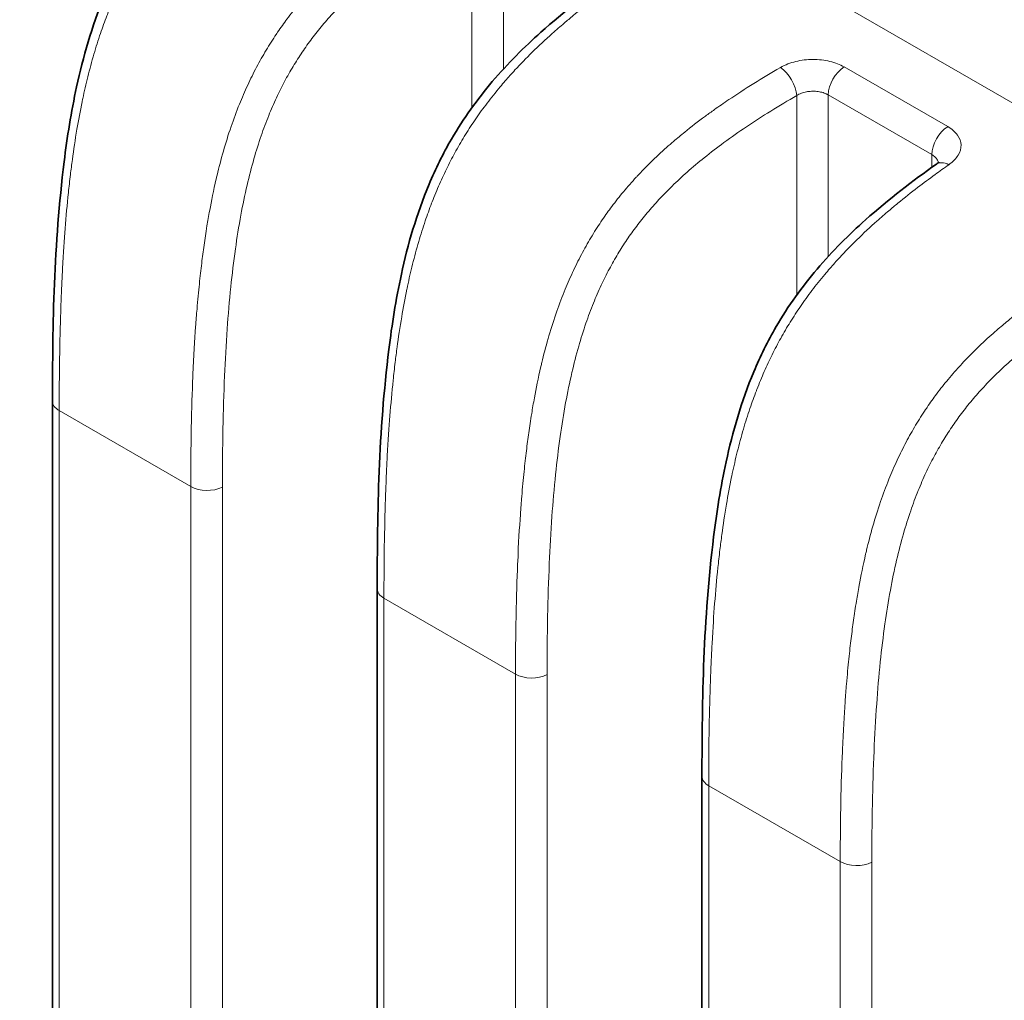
# Model space of a CAD drawing. Header units: millimetres. Extents: x 5 to 415, y 5 to 292.
# Tile 112 of 123: x 349.68 to 358.26, y 238.96 to 247.5. Entities that reach past the tile are written whole.
import ezdxf

# ---------------------------------------------------------------- set-up
doc = ezdxf.new("R2010")
doc.units = ezdxf.units.MM
doc.layers.add('Sichtbar (ISO)', color=7, linetype='Continuous', lineweight=35)
doc.layers.add('Sichtbar schmal (ISO)', color=7, linetype='Continuous', lineweight=18)

msp = doc.modelspace()

# ---------------------------------------------------------------- linework, layer by layer
at = {"layer": 'Sichtbar (ISO)'}
for p, q in [((349.96843879, 231.96441218), (349.96843879, 244.17430351)), ((352.79686591, 230.33141902), (352.79686591, 242.54131035)), ((355.62529304, 228.69842586), (355.62529304, 240.90831719))]:
    msp.add_line(p, q, dxfattribs=at)
for points, knots in [([(349.96843879, 244.17430349), (349.96843851, 244.84806179), (349.98018617, 245.53532845), (350.09631903, 246.47341303), (350.13057965, 246.69155272), (350.23465896, 247.1707007), (350.31110291, 247.4381928), (350.47595006, 247.83109629), (350.54143838, 247.96387104), (350.71927754, 248.27010674), (350.84169564, 248.43942104), (351.10533669, 248.74909285), (351.24898002, 248.89135303), (351.59652669, 249.20149207), (351.80387904, 249.3596575), (352.01041597, 249.50517377)], [0, 0, 0, 0, 0.24706745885, 0.24706745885, 0.32002614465, 0.32002614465, 0.40487564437, 0.40487564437, 0.44875125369, 0.44875125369, 0.51135424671, 0.51135424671, 0.57704775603, 0.57704775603, 0.66909816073, 0.66909816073, 0.66909816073, 0.66909816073]), ([(352.79686591, 242.54131033), (352.79686564, 243.21506863), (352.8086133, 243.90233529), (352.92474616, 244.84041987), (352.95900677, 245.05855956), (353.06308609, 245.53770754), (353.13953003, 245.80519964), (353.30437718, 246.19810312), (353.36986551, 246.33087788), (353.54770466, 246.63711358), (353.67012277, 246.80642787), (353.93376381, 247.11609969), (354.07740714, 247.25835987), (354.42495382, 247.5684989), (354.63230616, 247.72666434), (354.83884309, 247.87218061)], [0, 0, 0, 0, 0.24706745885, 0.24706745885, 0.32002614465, 0.32002614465, 0.40487564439, 0.40487564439, 0.44875125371, 0.44875125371, 0.51135424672, 0.51135424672, 0.57704775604, 0.57704775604, 0.66909816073, 0.66909816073, 0.66909816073, 0.66909816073]), ([(355.62529304, 240.90831716), (355.62529276, 241.58207547), (355.63704042, 242.26934213), (355.75317328, 243.20742671), (355.7874339, 243.4255664), (355.89151321, 243.90471438), (355.96795716, 244.17220647), (356.13280431, 244.56510996), (356.19829263, 244.69788471), (356.37613179, 245.00412042), (356.49854989, 245.17343471), (356.76219094, 245.48310653), (356.90583427, 245.62536671), (357.25338094, 245.93550574), (357.46073329, 246.09367118), (357.66727022, 246.23918744)], [0, 0, 0, 0, 0.24706745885, 0.24706745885, 0.32002614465, 0.32002614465, 0.40487564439, 0.40487564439, 0.44875125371, 0.44875125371, 0.51135424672, 0.51135424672, 0.57704775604, 0.57704775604, 0.66909816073, 0.66909816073, 0.66909816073, 0.66909816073]), ([(357.66726911, 246.23918666), (357.67611348, 246.24541826), (357.68229879, 246.25108255), (357.68859506, 246.25782974), (357.68964737, 246.25954785), (357.68964737, 246.25954785)], [0, 0, 0, 0, 0.005864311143, 0.005864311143, 0.01076378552, 0.01076378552, 0.01076378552, 0.01076378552])]:
    msp.add_open_spline(points, degree=3, knots=knots, dxfattribs=at)
at = {"layer": 'Sichtbar schmal (ISO)'}
for p, q in [((371.49710075, 239.16832778), (333.31313065, 261.21387654)), ((353.62172695, 248.46934662), (353.62172695, 246.73212695)), ((353.89697443, 248.47520266), (353.89697443, 247.0684998)), ((357.76599544, 246.56564884), (356.86477171, 247.08597061)), ((353.89697443, 246.94764561), (353.89697443, 246.94753021)), ((356.45015408, 246.83635346), (356.45015408, 245.09913379)), ((356.72540156, 246.8422095), (356.72540156, 245.43550664)), ((357.62662529, 246.32188775), (356.72540156, 246.8422095)), ((353.62172695, 246.58436151), (353.62172695, 246.58420008)), ((357.62662529, 246.21039119), (357.62662529, 246.32188775)), ((356.72540156, 245.31465245), (356.72540156, 245.31453705)), ((356.45015408, 244.95136835), (356.45015408, 244.95120691)), ((351.17282297, 243.43112236), (350.02701712, 244.09265368)), ((350.02701712, 244.09265368), (350.02701712, 231.88276235)), ((351.17282297, 231.22123103), (351.17282297, 243.43112236)), ((351.44807076, 243.42696123), (351.44807076, 231.2170699)), ((354.00125009, 241.7981292), (352.85544424, 242.45966051)), ((352.85544424, 242.45966051), (352.85544424, 230.24976918)), ((354.00125009, 229.58823787), (354.00125009, 241.7981292)), ((354.27649789, 241.79396806), (354.27649789, 229.58407673)), ((356.82967722, 240.16513604), (355.68387137, 240.82666735)), ((355.68387137, 240.82666735), (355.68387137, 228.61677602)), ((356.82967722, 227.95524471), (356.82967722, 240.16513604)), ((357.10492501, 240.1609749), (357.10492501, 227.95108357))]:
    msp.add_line(p, q, dxfattribs=at)
for centre, major_axis, ratio, start_param, end_param in [((356.31632796, 246.92216443), (-0.09993914, 0.1732402), 0.5156784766, 3.9285415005, 5.4966209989), ((356.86682291, 246.92385916), (-0.1, -0.17320508), 0.5773502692, 3.9414943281, 5.4977871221), ((357.76804665, 246.40353739), (0.1, 0.17320508), 0.5773502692, 0.7999016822, 2.3561943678), ((357.78246186, 246.07569162), (-0.11519169, 0.16349579), 0.5760295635, 5.4471176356, 6.2831966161), ((350.16843879, 244.17430351), (-0.2, 0), 0.5773502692, 0, 0.7853981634), ((351.31424464, 243.5127722), (-0.2, 0), 0.5773502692, 0.7853981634, 2.3038346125), ((352.99686591, 242.54131035), (-0.2, 0), 0.5773502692, 0, 0.7853981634), ((354.14267177, 241.87977904), (-0.2, 0), 0.5773502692, 0.7853981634, 2.3038346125), ((355.82529304, 240.90831719), (-0.2, 0), 0.5773502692, 0, 0.7853981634), ((356.97109889, 240.24678588), (-0.2, 0), 0.5773502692, 0.7853981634, 2.3038346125)]:
    msp.add_ellipse(centre, major_axis=major_axis, ratio=ratio, start_param=start_param, end_param=end_param, dxfattribs=at)
for points, knots in [([(348.34439616, 245.0641157), (348.34441009, 245.24826099), (348.34613917, 245.41980621), (348.34922483, 245.57669779), (348.35246254, 245.7413209), (348.35720293, 245.88981355), (348.36262443, 246.01958448), (348.36290754, 246.02636116), (348.36319242, 246.03308675), (348.36347896, 246.03976211), (348.3705522, 246.20454444), (348.37856286, 246.33865769), (348.38679087, 246.45513124), (348.39069559, 246.51040547), (348.39466553, 246.56171723), (348.39873456, 246.61052044), (348.40530009, 246.6892662), (348.41212656, 246.76146905), (348.41902616, 246.82809234), (348.42577817, 246.89329046), (348.43260085, 246.95314509), (348.43939134, 247.00859663), (348.44614042, 247.06370996), (348.45283655, 247.11446531), (348.46008616, 247.16594158), (348.46758419, 247.21918173), (348.475657, 247.27318752), (348.48552517, 247.33380899), (348.49240665, 247.37608282), (348.50017984, 247.42156724), (348.5091843, 247.47066153), (348.5239535, 247.55118641), (348.54194655, 247.64140537), (348.56568527, 247.74328575), (348.56829502, 247.75448612), (348.57097571, 247.76582777), (348.57373226, 247.77731332), (348.58940696, 247.84262436), (348.60746206, 247.91233218), (348.62843877, 247.98547011), (348.64815631, 248.05421778), (348.67046063, 248.12599905), (348.69582921, 248.19983586), (348.7177116, 248.26352588), (348.74187727, 248.32874472), (348.76854966, 248.39468519), (348.79075126, 248.44957283), (348.81477436, 248.5052192), (348.84036152, 248.56039443), (348.8650057, 248.61353628), (348.8911002, 248.66623525), (348.91811701, 248.71735551), (348.9449435, 248.76811565), (348.97267497, 248.81731331), (349.00051383, 248.86392796), (349.03000618, 248.91331127), (349.05961137, 248.95979069), (349.08816595, 249.00240499), (349.09220125, 249.00842719), (349.09621548, 249.01437263), (349.10020517, 249.02023914), (349.12864492, 249.06205744), (349.15590796, 249.0999595), (349.18219405, 249.13504156), (349.21760825, 249.18230624), (349.25124209, 249.22447488), (349.28420503, 249.26400754), (349.32159516, 249.30884976), (349.35813832, 249.35031571), (349.39608112, 249.39142389), (349.39901132, 249.39459854), (349.40195007, 249.3977707), (349.40489851, 249.40094161), (349.44223453, 249.44109482), (349.48093166, 249.48083655), (349.52030755, 249.51953433), (349.56631585, 249.56475028), (349.61324767, 249.60853655), (349.65999772, 249.65022032), (349.68015269, 249.6681911), (349.70027305, 249.68577442), (349.720274, 249.70293173), (349.75290411, 249.73092264), (349.78519284, 249.75778239), (349.81859674, 249.78479868), (349.87352969, 249.82922715), (349.93148167, 249.87415699), (349.99912585, 249.92396265), (350.02409596, 249.94234787), (350.05038662, 249.96138222), (350.07833649, 249.98122807), (350.11668361, 250.0084565), (350.15816152, 250.03720739), (350.20246117, 250.0670634), (350.26906141, 250.11194903), (350.34204036, 250.15931044), (350.42033566, 250.20801366), (350.49327841, 250.25338736), (350.57083276, 250.29993313), (350.65213241, 250.34699139)], [0, 0, 0, 0, 0.0443614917, 0.0443614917, 0.0443614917, 0.0909090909, 0.0909090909, 0.0909090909, 0.0933398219, 0.0933398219, 0.0933398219, 0.1533428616, 0.1533428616, 0.1533428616, 0.1818181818, 0.1818181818, 0.1818181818, 0.2277641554, 0.2277641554, 0.2277641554, 0.2727272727, 0.2727272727, 0.2727272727, 0.3174161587, 0.3174161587, 0.3174161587, 0.3636363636, 0.3636363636, 0.3636363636, 0.395867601, 0.395867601, 0.395867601, 0.4487335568, 0.4487335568, 0.4487335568, 0.4545454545, 0.4545454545, 0.4545454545, 0.4875940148, 0.4875940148, 0.4875940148, 0.5186587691, 0.5186587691, 0.5186587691, 0.5454545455, 0.5454545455, 0.5454545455, 0.5677588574, 0.5677588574, 0.5677588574, 0.5892411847, 0.5892411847, 0.5892411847, 0.6105721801, 0.6105721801, 0.6105721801, 0.6331701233, 0.6331701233, 0.6331701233, 0.6363636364, 0.6363636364, 0.6363636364, 0.6591279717, 0.6591279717, 0.6591279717, 0.6897974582, 0.6897974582, 0.6897974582, 0.7245861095, 0.7245861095, 0.7245861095, 0.7272727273, 0.7272727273, 0.7272727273, 0.7612933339, 0.7612933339, 0.7612933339, 0.8010443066, 0.8010443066, 0.8010443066, 0.8181818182, 0.8181818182, 0.8181818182, 0.8461404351, 0.8461404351, 0.8461404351, 0.8921185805, 0.8921185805, 0.8921185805, 0.9090909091, 0.9090909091, 0.9090909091, 0.9323768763, 0.9323768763, 0.9323768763, 0.9673850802, 0.9673850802, 0.9673850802, 1, 1, 1, 1]), ([(348.61964364, 245.05995439), (348.6196435, 245.22887627), (348.62105436, 245.39848851), (348.62439989, 245.56898778), (348.62738457, 245.72109698), (348.63190908, 245.87391217), (348.63853817, 246.02762282), (348.64439841, 246.163506), (348.65190335, 246.30008897), (348.66164135, 246.43753153), (348.67024438, 246.55895512), (348.68059028, 246.6810496), (348.69327967, 246.80393333), (348.70456756, 246.91324491), (348.71770986, 247.02318102), (348.73331801, 247.13380465), (348.74711648, 247.23160203), (348.76284214, 247.32993675), (348.7810847, 247.42879966), (348.79708788, 247.51552663), (348.81502797, 247.60266007), (348.83543025, 247.69011183), (348.85323389, 247.76642487), (348.87291245, 247.84298029), (348.89489026, 247.91962151), (348.9140577, 247.98646236), (348.93497396, 248.05336847), (348.95794452, 248.12014106), (348.97809146, 248.17870572), (348.9998187, 248.23716766), (349.02331786, 248.29531823), (349.04440483, 248.34749964), (349.06691862, 248.39943031), (349.09096028, 248.45091055), (349.11319764, 248.49852727), (349.13674216, 248.54575861), (349.16162473, 248.59242243), (349.18524373, 248.6367166), (349.21006834, 248.68049942), (349.23607273, 248.72361391), (349.26131729, 248.76546864), (349.2876737, 248.80669352), (349.31507019, 248.84716316), (349.34233769, 248.88744226), (349.3706355, 248.92697321), (349.39985418, 248.9656655), (349.42970061, 249.00518906), (349.4605079, 249.04383753), (349.49213468, 249.08155862), (349.52526871, 249.12107738), (349.55930219, 249.15957825), (349.59406626, 249.19705256), (349.63142323, 249.23732193), (349.66962383, 249.27640589), (349.70847506, 249.31434763), (349.75115471, 249.35602818), (349.79461953, 249.39633031), (349.83865732, 249.4353604), (349.88783165, 249.47894293), (349.93772041, 249.52093938), (349.98810084, 249.56153069), (350.04484197, 249.6072468), (350.10220676, 249.65118055), (350.15997547, 249.69359316), (350.22472, 249.74112727), (350.28997191, 249.78675067), (350.35553263, 249.83079182), (350.42568285, 249.877916), (350.49618663, 249.92322865), (350.56689906, 249.9670645), (350.64216664, 250.01372418), (350.71767061, 250.05871067), (350.79329983, 250.10233978)], [0, 0, 0, 0, 0.0938343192, 0.0938343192, 0.0938343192, 0.1775476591, 0.1775476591, 0.1775476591, 0.2515518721, 0.2515518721, 0.2515518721, 0.3169308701, 0.3169308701, 0.3169308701, 0.3750889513, 0.3750889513, 0.3750889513, 0.4265038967, 0.4265038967, 0.4265038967, 0.4716073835, 0.4716073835, 0.4716073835, 0.5109660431, 0.5109660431, 0.5109660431, 0.5452917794, 0.5452917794, 0.5452917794, 0.5753980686, 0.5753980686, 0.5753980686, 0.6024139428, 0.6024139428, 0.6024139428, 0.6274023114, 0.6274023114, 0.6274023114, 0.6511217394, 0.6511217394, 0.6511217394, 0.6741481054, 0.6741481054, 0.6741481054, 0.6970660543, 0.6970660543, 0.6970660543, 0.720476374, 0.720476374, 0.720476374, 0.7450023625, 0.7450023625, 0.7450023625, 0.771357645, 0.771357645, 0.771357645, 0.8003099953, 0.8003099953, 0.8003099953, 0.8326393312, 0.8326393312, 0.8326393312, 0.8690503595, 0.8690503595, 0.8690503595, 0.9098581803, 0.9098581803, 0.9098581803, 0.9535226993, 0.9535226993, 0.9535226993, 1, 1, 1, 1]), ([(350.02701743, 244.09265386), (350.0269509, 244.25384263), (350.0281075, 244.40452216), (350.03023954, 244.54389791), (350.03253935, 244.6942413), (350.03597928, 244.8314344), (350.04006139, 244.95435829), (350.04159931, 245.00066947), (350.04322537, 245.04495344), (350.0449079, 245.08714691), (350.04849411, 245.1770795), (350.05232069, 245.25752711), (350.05623227, 245.33070792), (350.0635428, 245.46747906), (350.07107578, 245.57881423), (350.07893584, 245.67997156), (350.08725769, 245.78707213), (350.09583701, 245.88268513), (350.10721974, 245.99143983), (350.11234057, 246.04036602), (350.11806049, 246.09197229), (350.12487945, 246.1486506), (350.12984724, 246.18994222), (350.13541015, 246.23389731), (350.14164153, 246.28002398), (350.15269986, 246.36188128), (350.16587397, 246.45058696), (350.1815993, 246.54332037), (350.19476444, 246.62095611), (350.20972445, 246.70141637), (350.22664524, 246.78291419), (350.22850681, 246.79188031), (350.23039184, 246.80085885), (350.23230048, 246.80984723), (350.24572388, 246.87306251), (350.26031684, 246.93672635), (350.27616703, 247.00039001), (350.29259674, 247.06638137), (350.31038038, 247.13237178), (350.32954015, 247.19776674), (350.34732095, 247.25845511), (350.36628694, 247.31862844), (350.38634634, 247.37772659), (350.40406535, 247.42992963), (350.42263576, 247.4812919), (350.44189519, 247.53138063), (350.44346397, 247.53546062), (350.44503777, 247.53953343), (350.44661655, 247.54359899), (350.46720686, 247.59662171), (350.4886449, 247.648405), (350.51079504, 247.69873561), (350.53308783, 247.74939036), (350.55610017, 247.79857278), (350.57962786, 247.84608023), (350.60401818, 247.89532954), (350.62896036, 247.94277852), (350.65417935, 247.98826311), (350.68165297, 248.03781411), (350.70945269, 248.0850343), (350.73721454, 248.12983441), (350.76670594, 248.17742555), (350.79598346, 248.22212357), (350.82588183, 248.26566958), (350.85809796, 248.31259133), (350.89104382, 248.35818837), (350.92608203, 248.40433047), (350.96105043, 248.45038065), (350.99811339, 248.49697822), (351.03881232, 248.54556256), (351.05311102, 248.56263163), (351.06785902, 248.57994065), (351.08312718, 248.59753955), (351.10992285, 248.62842569), (351.13836688, 248.66023327), (351.16810929, 248.6924189), (351.21517188, 248.74334748), (351.26549175, 248.79519167), (351.31758389, 248.84631186), (351.3744716, 248.90213813), (351.43346336, 248.95709969), (351.49259281, 249.00977528), (351.52730854, 249.04070186), (351.56206939, 249.07085406), (351.59648996, 249.10002171), (351.62279891, 249.12231566), (351.64891442, 249.14404249), (351.6748548, 249.16527999), (351.73297563, 249.21286377), (351.79021687, 249.25799872), (351.84684655, 249.30138267), (351.89766308, 249.34031317), (351.94798763, 249.3778303), (351.99803435, 249.41432967), (352.03825275, 249.44366119), (352.0782918, 249.47233405), (352.11826631, 249.50051858)], [0, 0, 0, 0, 0.0447112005, 0.0447112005, 0.0447112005, 0.0929407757, 0.0929407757, 0.0929407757, 0.1111111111, 0.1111111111, 0.1111111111, 0.1498399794, 0.1498399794, 0.1498399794, 0.2222222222, 0.2222222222, 0.2222222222, 0.2988570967, 0.2988570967, 0.2988570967, 0.3333333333, 0.3333333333, 0.3333333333, 0.3584501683, 0.3584501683, 0.3584501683, 0.4030230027, 0.4030230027, 0.4030230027, 0.4403390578, 0.4403390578, 0.4403390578, 0.4444444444, 0.4444444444, 0.4444444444, 0.4733176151, 0.4733176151, 0.4733176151, 0.5032464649, 0.5032464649, 0.5032464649, 0.5310212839, 0.5310212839, 0.5310212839, 0.5555555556, 0.5555555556, 0.5555555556, 0.5575540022, 0.5575540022, 0.5575540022, 0.5836176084, 0.5836176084, 0.5836176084, 0.6098490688, 0.6098490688, 0.6098490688, 0.6370423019, 0.6370423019, 0.6370423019, 0.6666666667, 0.6666666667, 0.6666666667, 0.6981366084, 0.6981366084, 0.6981366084, 0.732046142, 0.732046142, 0.732046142, 0.7658881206, 0.7658881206, 0.7658881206, 0.7777777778, 0.7777777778, 0.7777777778, 0.7986441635, 0.7986441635, 0.7986441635, 0.8316618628, 0.8316618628, 0.8316618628, 0.8677191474, 0.8677191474, 0.8677191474, 0.8888888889, 0.8888888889, 0.8888888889, 0.9050697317, 0.9050697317, 0.9050697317, 0.9413237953, 0.9413237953, 0.9413237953, 0.9738563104, 0.9738563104, 0.9738563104, 1, 1, 1, 1]), ([(351.17282328, 243.43112254), (351.17283721, 243.61526783), (351.1745663, 243.78681305), (351.17765195, 243.94370463), (351.18088966, 244.10832773), (351.18563005, 244.25682039), (351.19105156, 244.38659131), (351.19133467, 244.39336799), (351.19161954, 244.40009359), (351.19190608, 244.40676895), (351.19897932, 244.57155128), (351.20698998, 244.70566453), (351.21521799, 244.82213808), (351.21912272, 244.87741231), (351.22309265, 244.92872407), (351.22716168, 244.97752728), (351.23372721, 245.05627304), (351.24055369, 245.12847589), (351.24745329, 245.19509918), (351.2542053, 245.26029729), (351.26102798, 245.32015193), (351.26781847, 245.37560346), (351.27456754, 245.4307168), (351.28126367, 245.48147215), (351.28851328, 245.53294841), (351.29601132, 245.58618857), (351.30408412, 245.64019436), (351.31395229, 245.70081583), (351.32083377, 245.74308966), (351.32860696, 245.78857408), (351.33761142, 245.83766837), (351.35238062, 245.91819325), (351.37037368, 246.00841221), (351.39411239, 246.11029259), (351.39672214, 246.12149296), (351.39940284, 246.13283461), (351.40215938, 246.14432016), (351.41783408, 246.2096312), (351.43588919, 246.27933902), (351.45686589, 246.35247695), (351.47658343, 246.42122462), (351.49888775, 246.49300589), (351.52425634, 246.5668427), (351.54613872, 246.63053272), (351.5703044, 246.69575155), (351.59697678, 246.76169203), (351.61917839, 246.81657967), (351.64320149, 246.87222604), (351.66878864, 246.92740127), (351.69343282, 246.98054312), (351.71952733, 247.03324209), (351.74654414, 247.08436235), (351.77337062, 247.13512249), (351.80110209, 247.18432015), (351.82894096, 247.2309348), (351.85843331, 247.28031811), (351.88803849, 247.32679753), (351.91659308, 247.36941183), (351.92062837, 247.37543403), (351.9246426, 247.38137947), (351.9286323, 247.38724598), (351.95707205, 247.42906428), (351.98433508, 247.46696634), (352.01062117, 247.5020484), (352.04603538, 247.54931308), (352.07966922, 247.59148172), (352.11263216, 247.63101438), (352.15002229, 247.6758566), (352.18656545, 247.71732255), (352.22450824, 247.75843073), (352.22743845, 247.76160538), (352.23037719, 247.76477754), (352.23332563, 247.76794845), (352.27066166, 247.80810166), (352.30935878, 247.84784339), (352.34873468, 247.88654117), (352.39474298, 247.93175712), (352.4416748, 247.97554339), (352.48842485, 248.01722716), (352.50857981, 248.03519794), (352.52870017, 248.05278126), (352.54870112, 248.06993856), (352.58133123, 248.09792947), (352.61361996, 248.12478923), (352.64702386, 248.15180551), (352.70195682, 248.19623399), (352.75990879, 248.24116383), (352.82755298, 248.29096949), (352.85252308, 248.30935471), (352.87881374, 248.32838905), (352.90676361, 248.34823491), (352.94511073, 248.37546333), (352.98658865, 248.40421423), (353.03088829, 248.43407024), (353.09748854, 248.47895587), (353.17046749, 248.52631728), (353.24876278, 248.5750205), (353.32170553, 248.6203942), (353.39925988, 248.66693996), (353.48055953, 248.71399823)], [0, 0, 0, 0, 0.0443614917, 0.0443614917, 0.0443614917, 0.0909090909, 0.0909090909, 0.0909090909, 0.0933398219, 0.0933398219, 0.0933398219, 0.1533428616, 0.1533428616, 0.1533428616, 0.1818181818, 0.1818181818, 0.1818181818, 0.2277641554, 0.2277641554, 0.2277641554, 0.2727272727, 0.2727272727, 0.2727272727, 0.3174161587, 0.3174161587, 0.3174161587, 0.3636363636, 0.3636363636, 0.3636363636, 0.395867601, 0.395867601, 0.395867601, 0.4487335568, 0.4487335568, 0.4487335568, 0.4545454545, 0.4545454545, 0.4545454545, 0.4875940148, 0.4875940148, 0.4875940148, 0.5186587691, 0.5186587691, 0.5186587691, 0.5454545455, 0.5454545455, 0.5454545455, 0.5677588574, 0.5677588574, 0.5677588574, 0.5892411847, 0.5892411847, 0.5892411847, 0.6105721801, 0.6105721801, 0.6105721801, 0.6331701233, 0.6331701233, 0.6331701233, 0.6363636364, 0.6363636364, 0.6363636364, 0.6591279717, 0.6591279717, 0.6591279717, 0.6897974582, 0.6897974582, 0.6897974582, 0.7245861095, 0.7245861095, 0.7245861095, 0.7272727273, 0.7272727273, 0.7272727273, 0.7612933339, 0.7612933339, 0.7612933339, 0.8010443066, 0.8010443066, 0.8010443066, 0.8181818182, 0.8181818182, 0.8181818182, 0.8461404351, 0.8461404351, 0.8461404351, 0.8921185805, 0.8921185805, 0.8921185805, 0.9090909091, 0.9090909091, 0.9090909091, 0.9323768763, 0.9323768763, 0.9323768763, 0.9673850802, 0.9673850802, 0.9673850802, 1, 1, 1, 1]), ([(351.44807076, 243.42696123), (351.44807062, 243.59588311), (351.44948148, 243.76549535), (351.45282701, 243.93599462), (351.45581169, 244.08810382), (351.46033621, 244.24091901), (351.46696529, 244.39462965), (351.47282553, 244.53051284), (351.48033047, 244.66709581), (351.49006847, 244.80453837), (351.4986715, 244.92596196), (351.5090174, 245.04805644), (351.52170679, 245.17094017), (351.53299468, 245.28025175), (351.54613699, 245.39018786), (351.56174514, 245.50081149), (351.57554361, 245.59860887), (351.59126927, 245.69694359), (351.60951182, 245.7958065), (351.62551501, 245.88253347), (351.64345509, 245.96966691), (351.66385737, 246.05711867), (351.68166101, 246.13343171), (351.70133958, 246.20998713), (351.72331739, 246.28662835), (351.74248482, 246.3534692), (351.76340108, 246.42037531), (351.78637165, 246.4871479), (351.80651858, 246.54571255), (351.82824582, 246.6041745), (351.85174499, 246.66232507), (351.87283196, 246.71450647), (351.89534574, 246.76643715), (351.9193874, 246.81791739), (351.94162477, 246.8655341), (351.96516929, 246.91276545), (351.99005186, 246.95942927), (352.01367086, 247.00372344), (352.03849547, 247.04750626), (352.06449985, 247.09062075), (352.08974442, 247.13247548), (352.11610082, 247.17370036), (352.14349731, 247.21417), (352.17076481, 247.2544491), (352.19906262, 247.29398005), (352.22828131, 247.33267234), (352.25812773, 247.3721959), (352.28893502, 247.41084437), (352.32056181, 247.44856545), (352.35369583, 247.48808422), (352.38772932, 247.52658509), (352.42249338, 247.5640594), (352.45985036, 247.60432877), (352.49805096, 247.64341273), (352.53690218, 247.68135447), (352.57958184, 247.72303502), (352.62304666, 247.76333714), (352.66708445, 247.80236723), (352.71625878, 247.84594977), (352.76614754, 247.88794622), (352.81652796, 247.92853753), (352.8732691, 247.97425363), (352.93063388, 248.01818739), (352.98840259, 248.06059999), (353.05314713, 248.10813411), (353.11839903, 248.15375751), (353.18395976, 248.19779865), (353.25410997, 248.24492284), (353.32461376, 248.29023549), (353.39532618, 248.33407134), (353.47059376, 248.38073102), (353.54609773, 248.4257175), (353.62172695, 248.46934662)], [0, 0, 0, 0, 0.0938343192, 0.0938343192, 0.0938343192, 0.1775476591, 0.1775476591, 0.1775476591, 0.2515518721, 0.2515518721, 0.2515518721, 0.3169308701, 0.3169308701, 0.3169308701, 0.3750889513, 0.3750889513, 0.3750889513, 0.4265038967, 0.4265038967, 0.4265038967, 0.4716073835, 0.4716073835, 0.4716073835, 0.5109660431, 0.5109660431, 0.5109660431, 0.5452917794, 0.5452917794, 0.5452917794, 0.5753980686, 0.5753980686, 0.5753980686, 0.6024139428, 0.6024139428, 0.6024139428, 0.6274023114, 0.6274023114, 0.6274023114, 0.6511217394, 0.6511217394, 0.6511217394, 0.6741481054, 0.6741481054, 0.6741481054, 0.6970660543, 0.6970660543, 0.6970660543, 0.720476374, 0.720476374, 0.720476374, 0.7450023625, 0.7450023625, 0.7450023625, 0.771357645, 0.771357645, 0.771357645, 0.8003099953, 0.8003099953, 0.8003099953, 0.8326393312, 0.8326393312, 0.8326393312, 0.8690503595, 0.8690503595, 0.8690503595, 0.9098581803, 0.9098581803, 0.9098581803, 0.9535226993, 0.9535226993, 0.9535226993, 1, 1, 1, 1]), ([(352.85544456, 242.45966069), (352.85537803, 242.62084947), (352.85653462, 242.771529), (352.85866666, 242.91090475), (352.86096647, 243.06124814), (352.86440641, 243.19844124), (352.86848851, 243.32136513), (352.87002644, 243.36767631), (352.8716525, 243.41196027), (352.87333503, 243.45415374), (352.87692124, 243.54408634), (352.88074782, 243.62453395), (352.88465939, 243.69771476), (352.89196993, 243.8344859), (352.8995029, 243.94582107), (352.90736296, 244.0469784), (352.91568482, 244.15407897), (352.92426414, 244.24969197), (352.93564687, 244.35844667), (352.94076769, 244.40737286), (352.94648761, 244.45897913), (352.95330657, 244.51565744), (352.95827436, 244.55694906), (352.96383727, 244.60090415), (352.97006865, 244.64703081), (352.98112699, 244.72888812), (352.99430109, 244.8175938), (353.01002643, 244.91032721), (353.02319156, 244.98796295), (353.03815158, 245.06842321), (353.05507237, 245.14992103), (353.05693393, 245.15888715), (353.05881897, 245.16786569), (353.0607276, 245.17685407), (353.07415101, 245.24006934), (353.08874396, 245.30373319), (353.10459415, 245.36739685), (353.12102387, 245.43338821), (353.13880751, 245.49937862), (353.15796727, 245.56477358), (353.17574807, 245.62546194), (353.19471407, 245.68563528), (353.21477346, 245.74473343), (353.23249248, 245.79693647), (353.25106289, 245.84829874), (353.27032231, 245.89838746), (353.2718911, 245.90246746), (353.27346489, 245.90654027), (353.27504367, 245.91060583), (353.29563398, 245.96362855), (353.31707202, 246.01541184), (353.33922216, 246.06574245), (353.36151495, 246.11639719), (353.38452729, 246.16557962), (353.40805498, 246.21308707), (353.43244531, 246.26233637), (353.45738749, 246.30978536), (353.48260648, 246.35526995), (353.5100801, 246.40482095), (353.53787981, 246.45204113), (353.56564166, 246.49684125), (353.59513306, 246.54443239), (353.62441058, 246.5891304), (353.65430895, 246.63267641), (353.68652509, 246.67959817), (353.71947094, 246.72519521), (353.75450915, 246.77133731), (353.78947756, 246.81738749), (353.82654051, 246.86398506), (353.86723944, 246.9125694), (353.88153814, 246.92963847), (353.89628614, 246.94694749), (353.9115543, 246.96454639), (353.93834997, 246.99543253), (353.966794, 247.02724011), (353.99653642, 247.05942574), (354.043599, 247.11035432), (354.09391888, 247.16219851), (354.14601102, 247.21331869), (354.20289873, 247.26914496), (354.26189049, 247.32410652), (354.32101993, 247.37678211), (354.35573567, 247.4077087), (354.39049651, 247.4378609), (354.42491708, 247.46702855), (354.45122604, 247.48932249), (354.47734155, 247.51104933), (354.50328192, 247.53228683), (354.56140275, 247.57987061), (354.618644, 247.62500556), (354.67527367, 247.66838951), (354.72609021, 247.70732001), (354.77641475, 247.74483714), (354.82646147, 247.78133651), (354.86667988, 247.81066803), (354.90671893, 247.83934089), (354.94669344, 247.86752542)], [0, 0, 0, 0, 0.0447112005, 0.0447112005, 0.0447112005, 0.0929407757, 0.0929407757, 0.0929407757, 0.1111111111, 0.1111111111, 0.1111111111, 0.1498399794, 0.1498399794, 0.1498399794, 0.2222222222, 0.2222222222, 0.2222222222, 0.2988570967, 0.2988570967, 0.2988570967, 0.3333333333, 0.3333333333, 0.3333333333, 0.3584501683, 0.3584501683, 0.3584501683, 0.4030230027, 0.4030230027, 0.4030230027, 0.4403390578, 0.4403390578, 0.4403390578, 0.4444444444, 0.4444444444, 0.4444444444, 0.4733176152, 0.4733176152, 0.4733176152, 0.5032464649, 0.5032464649, 0.5032464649, 0.5310212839, 0.5310212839, 0.5310212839, 0.5555555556, 0.5555555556, 0.5555555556, 0.5575540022, 0.5575540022, 0.5575540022, 0.5836176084, 0.5836176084, 0.5836176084, 0.6098490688, 0.6098490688, 0.6098490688, 0.6370423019, 0.6370423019, 0.6370423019, 0.6666666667, 0.6666666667, 0.6666666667, 0.6981366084, 0.6981366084, 0.6981366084, 0.732046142, 0.732046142, 0.732046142, 0.7658881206, 0.7658881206, 0.7658881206, 0.7777777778, 0.7777777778, 0.7777777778, 0.7986441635, 0.7986441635, 0.7986441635, 0.8316618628, 0.8316618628, 0.8316618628, 0.8677191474, 0.8677191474, 0.8677191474, 0.8888888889, 0.8888888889, 0.8888888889, 0.9050697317, 0.9050697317, 0.9050697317, 0.9413237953, 0.9413237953, 0.9413237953, 0.9738563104, 0.9738563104, 0.9738563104, 1, 1, 1, 1]), ([(354.00125041, 241.79812938), (354.00126434, 241.98227467), (354.00299342, 242.15381989), (354.00607907, 242.31071147), (354.00931679, 242.47533457), (354.01405718, 242.62382723), (354.01947868, 242.75359815), (354.01976179, 242.76037483), (354.02004667, 242.76710043), (354.02033321, 242.77377578), (354.02740645, 242.93855812), (354.03541711, 243.07267137), (354.04364512, 243.18914492), (354.04754984, 243.24441915), (354.05151978, 243.29573091), (354.05558881, 243.34453412), (354.06215434, 243.42327988), (354.06898081, 243.49548273), (354.07588041, 243.56210602), (354.08263242, 243.62730413), (354.0894551, 243.68715877), (354.09624559, 243.7426103), (354.10299467, 243.79772363), (354.1096908, 243.84847899), (354.11694041, 243.89995525), (354.12443844, 243.95319541), (354.13251125, 244.00720119), (354.14237942, 244.06782267), (354.1492609, 244.1100965), (354.15703409, 244.15558092), (354.16603855, 244.20467521), (354.18080774, 244.28520009), (354.1988008, 244.37541905), (354.22253952, 244.47729943), (354.22514927, 244.4884998), (354.22782996, 244.49984144), (354.23058651, 244.511327), (354.24626121, 244.57663804), (354.26431631, 244.64634586), (354.28529302, 244.71948378), (354.30501056, 244.78823146), (354.32731487, 244.86001273), (354.35268346, 244.93384954), (354.37456585, 244.99753955), (354.39873152, 245.06275839), (354.42540391, 245.12869887), (354.44760551, 245.1835865), (354.47162861, 245.23923288), (354.49721576, 245.29440811), (354.52185995, 245.34754996), (354.54795445, 245.40024893), (354.57497126, 245.45136919), (354.60179775, 245.50212933), (354.62952922, 245.55132698), (354.65736808, 245.59794164), (354.68686043, 245.64732495), (354.71646562, 245.69380437), (354.7450202, 245.73641867), (354.7490555, 245.74244087), (354.75306973, 245.74838631), (354.75705942, 245.75425282), (354.78549917, 245.79607112), (354.81276221, 245.83397317), (354.8390483, 245.86905524), (354.8744625, 245.91631992), (354.90809634, 245.95848856), (354.94105928, 245.99802122), (354.97844941, 246.04286344), (355.01499257, 246.08432939), (355.05293537, 246.12543756), (355.05586557, 246.12861222), (355.05880432, 246.13178438), (355.06175276, 246.13495529), (355.09908878, 246.1751085), (355.13778591, 246.21485023), (355.1771618, 246.253548), (355.2231701, 246.29876396), (355.27010192, 246.34255022), (355.31685197, 246.38423399), (355.33700694, 246.40220478), (355.3571273, 246.4197881), (355.37712825, 246.4369454), (355.40975836, 246.46493631), (355.44204709, 246.49179607), (355.47545099, 246.51881235), (355.53038394, 246.56324083), (355.58833592, 246.60817066), (355.6559801, 246.65797633), (355.68095021, 246.67636154), (355.70724087, 246.69539589), (355.73519074, 246.71524174), (355.77353786, 246.74247017), (355.81501577, 246.77122106), (355.85931542, 246.80107708), (355.92591566, 246.84596271), (355.99889461, 246.89332411), (356.07718991, 246.94202734), (356.15013266, 246.98740103), (356.22768701, 247.0339468), (356.30898666, 247.08100507)], [0, 0, 0, 0, 0.0443614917, 0.0443614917, 0.0443614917, 0.0909090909, 0.0909090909, 0.0909090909, 0.0933398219, 0.0933398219, 0.0933398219, 0.1533428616, 0.1533428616, 0.1533428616, 0.1818181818, 0.1818181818, 0.1818181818, 0.2277641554, 0.2277641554, 0.2277641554, 0.2727272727, 0.2727272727, 0.2727272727, 0.3174161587, 0.3174161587, 0.3174161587, 0.3636363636, 0.3636363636, 0.3636363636, 0.395867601, 0.395867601, 0.395867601, 0.4487335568, 0.4487335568, 0.4487335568, 0.4545454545, 0.4545454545, 0.4545454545, 0.4875940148, 0.4875940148, 0.4875940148, 0.5186587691, 0.5186587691, 0.5186587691, 0.5454545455, 0.5454545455, 0.5454545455, 0.5677588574, 0.5677588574, 0.5677588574, 0.5892411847, 0.5892411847, 0.5892411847, 0.6105721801, 0.6105721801, 0.6105721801, 0.6331701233, 0.6331701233, 0.6331701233, 0.6363636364, 0.6363636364, 0.6363636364, 0.6591279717, 0.6591279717, 0.6591279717, 0.6897974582, 0.6897974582, 0.6897974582, 0.7245861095, 0.7245861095, 0.7245861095, 0.7272727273, 0.7272727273, 0.7272727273, 0.7612933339, 0.7612933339, 0.7612933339, 0.8010443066, 0.8010443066, 0.8010443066, 0.8181818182, 0.8181818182, 0.8181818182, 0.8461404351, 0.8461404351, 0.8461404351, 0.8921185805, 0.8921185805, 0.8921185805, 0.9090909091, 0.9090909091, 0.9090909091, 0.9323768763, 0.9323768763, 0.9323768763, 0.9673850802, 0.9673850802, 0.9673850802, 1, 1, 1, 1]), ([(354.27649789, 241.79396806), (354.27649775, 241.96288994), (354.27790861, 242.13250219), (354.28125414, 242.30300146), (354.28423882, 242.45511066), (354.28876333, 242.60792585), (354.29539242, 242.76163649), (354.30125266, 242.89751968), (354.3087576, 243.03410264), (354.3184956, 243.17154521), (354.32709863, 243.29296879), (354.33744453, 243.41506328), (354.35013392, 243.53794701), (354.36142181, 243.64725859), (354.37456411, 243.7571947), (354.39017226, 243.86781833), (354.40397073, 243.96561571), (354.41969639, 244.06395042), (354.43793895, 244.16281334), (354.45394213, 244.2495403), (354.47188222, 244.33667375), (354.4922845, 244.42412551), (354.51008814, 244.50043854), (354.5297667, 244.57699397), (354.55174451, 244.65363519), (354.57091195, 244.72047604), (354.59182821, 244.78738215), (354.61479877, 244.85415474), (354.63494571, 244.91271939), (354.65667295, 244.97118133), (354.68017211, 245.02933191), (354.70125908, 245.08151331), (354.72377287, 245.13344399), (354.74781453, 245.18492423), (354.77005189, 245.23254094), (354.79359641, 245.27977229), (354.81847898, 245.3264361), (354.84209798, 245.37073028), (354.86692259, 245.4145131), (354.89292698, 245.45762759), (354.91817154, 245.49948232), (354.94452795, 245.5407072), (354.97192444, 245.58117684), (354.99919194, 245.62145594), (355.02748975, 245.66098689), (355.05670843, 245.69967918), (355.08655486, 245.73920274), (355.11736215, 245.77785121), (355.14898893, 245.81557229), (355.18212296, 245.85509105), (355.21615644, 245.89359193), (355.25092051, 245.93106624), (355.28827748, 245.97133561), (355.32647808, 246.01041956), (355.36532931, 246.04836131), (355.40800896, 246.09004185), (355.45147378, 246.13034398), (355.49551157, 246.16937407), (355.5446859, 246.21295661), (355.59457466, 246.25495306), (355.64495509, 246.29554437), (355.70169622, 246.34126047), (355.75906101, 246.38519423), (355.81682972, 246.42760683), (355.88157425, 246.47514094), (355.94682616, 246.52076435), (356.01238688, 246.56480549), (356.0825371, 246.61192968), (356.15304088, 246.65724233), (356.22375331, 246.70107818), (356.29902089, 246.74773785), (356.37452486, 246.79272434), (356.45015408, 246.83635346)], [0, 0, 0, 0, 0.0938343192, 0.0938343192, 0.0938343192, 0.1775476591, 0.1775476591, 0.1775476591, 0.2515518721, 0.2515518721, 0.2515518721, 0.3169308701, 0.3169308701, 0.3169308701, 0.3750889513, 0.3750889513, 0.3750889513, 0.4265038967, 0.4265038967, 0.4265038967, 0.4716073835, 0.4716073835, 0.4716073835, 0.5109660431, 0.5109660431, 0.5109660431, 0.5452917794, 0.5452917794, 0.5452917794, 0.5753980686, 0.5753980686, 0.5753980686, 0.6024139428, 0.6024139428, 0.6024139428, 0.6274023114, 0.6274023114, 0.6274023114, 0.6511217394, 0.6511217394, 0.6511217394, 0.6741481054, 0.6741481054, 0.6741481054, 0.6970660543, 0.6970660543, 0.6970660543, 0.720476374, 0.720476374, 0.720476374, 0.7450023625, 0.7450023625, 0.7450023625, 0.771357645, 0.771357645, 0.771357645, 0.8003099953, 0.8003099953, 0.8003099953, 0.8326393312, 0.8326393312, 0.8326393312, 0.8690503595, 0.8690503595, 0.8690503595, 0.9098581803, 0.9098581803, 0.9098581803, 0.9535226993, 0.9535226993, 0.9535226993, 1, 1, 1, 1]), ([(356.45015408, 246.83635346), (356.45641148, 246.84032002), (356.46945367, 246.84760959), (356.49038523, 246.85663823), (356.51203225, 246.86370953), (356.53422492, 246.86896116), (356.55694459, 246.87248266), (356.57998241, 246.8742897), (356.60301756, 246.87439978), (356.62577712, 246.87284985), (356.64799401, 246.86968687), (356.66940132, 246.86496647), (356.68967685, 246.85877183), (356.70853101, 246.85120993), (356.71998992, 246.84533385), (356.72540156, 246.8422095)], [0, 0, 0, 0, 0.0838013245, 0.1650438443, 0.2427208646, 0.3191274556, 0.3954427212, 0.4713977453, 0.5471066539, 0.6226076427, 0.6980833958, 0.7736686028, 0.8493777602, 0.9247262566, 1, 1, 1, 1]), ([(357.77512056, 246.23453225), (357.81130803, 246.26098108), (357.83836363, 246.2881867), (357.85616435, 246.31716529), (357.87396507, 246.34614387), (357.88251144, 246.37688087), (357.88154221, 246.40675696), (357.88057297, 246.43663305), (357.87008793, 246.46565776), (357.85076884, 246.49230407), (357.83144974, 246.51895038), (357.80329657, 246.54322111), (357.7659951, 246.5656758)], [0, 0, 0, 0, 0.25, 0.25, 0.25, 0.5, 0.5, 0.5, 0.75, 0.75, 0.75, 1, 1, 1, 1]), ([(357.62662529, 246.32188776), (357.63247391, 246.31851097), (357.6432968, 246.31141083), (357.65691618, 246.29983339), (357.66782334, 246.28763552), (357.67613135, 246.27489356), (357.68120593, 246.2631755), (357.68318253, 246.25569972), (357.68377477, 246.25274456)], [0, 0, 0, 0, 0.08135218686, 0.16037538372, 0.2364454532, 0.31213180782, 0.38790448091, 0.43685386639, 0.43685386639, 0.43685386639, 0.43685386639]), ([(355.68387168, 240.82666753), (355.68380515, 240.98785631), (355.68496175, 241.13853584), (355.68709379, 241.27791159), (355.6893936, 241.42825498), (355.69283353, 241.56544808), (355.69691564, 241.68837197), (355.69845356, 241.73468314), (355.70007962, 241.77896711), (355.70176215, 241.82116058), (355.70534836, 241.91109318), (355.70917494, 241.99154079), (355.71308652, 242.0647216), (355.72039705, 242.20149274), (355.72793003, 242.31282791), (355.73579009, 242.41398524), (355.74411194, 242.5210858), (355.75269126, 242.61669881), (355.76407399, 242.7254535), (355.76919482, 242.7743797), (355.77491474, 242.82598597), (355.7817337, 242.88266428), (355.78670149, 242.9239559), (355.7922644, 242.96791098), (355.79849578, 243.01403765), (355.80955411, 243.09589495), (355.82272822, 243.18460064), (355.83845355, 243.27733405), (355.85161868, 243.35496979), (355.8665787, 243.43543005), (355.88349949, 243.51692787), (355.88536106, 243.52589399), (355.88724609, 243.53487252), (355.88915473, 243.54386091), (355.90257813, 243.60707618), (355.91717109, 243.67074003), (355.93302128, 243.73440368), (355.94945099, 243.80039505), (355.96723463, 243.86638546), (355.98639439, 243.93178041), (356.0041752, 243.99246878), (356.02314119, 244.05264212), (356.04320059, 244.11174027), (356.0609196, 244.16394331), (356.07949001, 244.21530557), (356.09874944, 244.2653943), (356.10031822, 244.26947429), (356.10189202, 244.27354711), (356.1034708, 244.27761266), (356.12406111, 244.33063539), (356.14549914, 244.38241867), (356.16764929, 244.43274928), (356.18994208, 244.48340403), (356.21295441, 244.53258646), (356.2364821, 244.58009391), (356.26087243, 244.62934321), (356.28581461, 244.67679219), (356.3110336, 244.72227678), (356.33850722, 244.77182779), (356.36630694, 244.81904797), (356.39406879, 244.86384809), (356.42356019, 244.91143923), (356.45283771, 244.95613724), (356.48273608, 244.99968325), (356.51495221, 245.04660501), (356.54789807, 245.09220205), (356.58293628, 245.13834415), (356.61790468, 245.18439432), (356.65496764, 245.2309919), (356.69566657, 245.27957624), (356.70996527, 245.29664531), (356.72471326, 245.31395432), (356.73998143, 245.33155323), (356.7667771, 245.36243937), (356.79522113, 245.39424695), (356.82496354, 245.42643258), (356.87202613, 245.47736116), (356.922346, 245.52920535), (356.97443814, 245.58032553), (357.03132585, 245.6361518), (357.09031761, 245.69111336), (357.14944706, 245.74378895), (357.18416279, 245.77471554), (357.21892364, 245.80486774), (357.25334421, 245.83403539), (357.27965316, 245.85632933), (357.30576867, 245.87805617), (357.33170905, 245.89929367), (357.38982988, 245.94687745), (357.44707112, 245.9920124), (357.5037008, 246.03539634), (357.55451733, 246.07432685), (357.60484188, 246.11184398), (357.6548886, 246.14834335), (357.695107, 246.17767487), (357.73514605, 246.20634772), (357.77512056, 246.23453226)], [0, 0, 0, 0, 0.0447112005, 0.0447112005, 0.0447112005, 0.0929407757, 0.0929407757, 0.0929407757, 0.1111111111, 0.1111111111, 0.1111111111, 0.1498399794, 0.1498399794, 0.1498399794, 0.2222222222, 0.2222222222, 0.2222222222, 0.2988570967, 0.2988570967, 0.2988570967, 0.3333333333, 0.3333333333, 0.3333333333, 0.3584501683, 0.3584501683, 0.3584501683, 0.4030230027, 0.4030230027, 0.4030230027, 0.4403390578, 0.4403390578, 0.4403390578, 0.4444444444, 0.4444444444, 0.4444444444, 0.4733176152, 0.4733176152, 0.4733176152, 0.5032464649, 0.5032464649, 0.5032464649, 0.5310212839, 0.5310212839, 0.5310212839, 0.5555555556, 0.5555555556, 0.5555555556, 0.5575540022, 0.5575540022, 0.5575540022, 0.5836176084, 0.5836176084, 0.5836176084, 0.6098490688, 0.6098490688, 0.6098490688, 0.6370423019, 0.6370423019, 0.6370423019, 0.6666666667, 0.6666666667, 0.6666666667, 0.6981366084, 0.6981366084, 0.6981366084, 0.732046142, 0.732046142, 0.732046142, 0.7658881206, 0.7658881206, 0.7658881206, 0.7777777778, 0.7777777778, 0.7777777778, 0.7986441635, 0.7986441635, 0.7986441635, 0.8316618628, 0.8316618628, 0.8316618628, 0.8677191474, 0.8677191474, 0.8677191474, 0.8888888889, 0.8888888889, 0.8888888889, 0.9050697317, 0.9050697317, 0.9050697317, 0.9413237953, 0.9413237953, 0.9413237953, 0.9738563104, 0.9738563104, 0.9738563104, 1, 1, 1, 1]), ([(356.82967753, 240.16513622), (356.82969146, 240.3492815), (356.83142055, 240.52082673), (356.8345062, 240.67771831), (356.83774391, 240.84234141), (356.8424843, 240.99083407), (356.84790581, 241.12060499), (356.84818892, 241.12738167), (356.84847379, 241.13410727), (356.84876033, 241.14078262), (356.85583357, 241.30556495), (356.86384423, 241.43967821), (356.87207224, 241.55615176), (356.87597697, 241.61142599), (356.8799469, 241.66273775), (356.88401593, 241.71154095), (356.89058146, 241.79028672), (356.89740794, 241.86248957), (356.90430754, 241.92911286), (356.91105955, 241.99431097), (356.91788223, 242.05416561), (356.92467272, 242.10961714), (356.93142179, 242.16473047), (356.93811792, 242.21548583), (356.94536753, 242.26696209), (356.95286556, 242.32020225), (356.96093837, 242.37420803), (356.97080654, 242.43482951), (356.97768802, 242.47710334), (356.98546121, 242.52258775), (356.99446567, 242.57168204), (357.00923487, 242.65220693), (357.02722793, 242.74242589), (357.05096664, 242.84430626), (357.05357639, 242.85550663), (357.05625709, 242.86684828), (357.05901363, 242.87833384), (357.07468833, 242.94364488), (357.09274344, 243.0133527), (357.11372014, 243.08649062), (357.13343768, 243.1552383), (357.155742, 243.22701957), (357.18111059, 243.30085638), (357.20299297, 243.36454639), (357.22715865, 243.42976523), (357.25383103, 243.4957057), (357.27603263, 243.55059334), (357.30005574, 243.60623972), (357.32564289, 243.66141495), (357.35028707, 243.7145568), (357.37638158, 243.76725577), (357.40339838, 243.81837603), (357.43022487, 243.86913617), (357.45795634, 243.91833382), (357.48579521, 243.96494847), (357.51528756, 244.01433179), (357.54489274, 244.06081121), (357.57344733, 244.10342551), (357.57748262, 244.10944771), (357.58149685, 244.11539314), (357.58548655, 244.12125966), (357.61392629, 244.16307795), (357.64118933, 244.20098001), (357.66747542, 244.23606208), (357.70288962, 244.28332676), (357.73652347, 244.3254954), (357.76948641, 244.36502805), (357.80687654, 244.40987027), (357.8434197, 244.45133623), (357.88136249, 244.4924444), (357.8842927, 244.49561906), (357.88723144, 244.49879122), (357.89017988, 244.50196213), (357.92751591, 244.54211534), (357.96621303, 244.58185707), (358.00558893, 244.62055484), (358.05159723, 244.6657708), (358.09852905, 244.70955706), (358.14527909, 244.75124083), (358.16543406, 244.76921161), (358.18555442, 244.78679494), (358.20555537, 244.80395224), (358.23818548, 244.83194315), (358.27047421, 244.8588029), (358.30387811, 244.88581919), (358.35881107, 244.93024767), (358.41676304, 244.9751775), (358.48440723, 245.02498317), (358.50937733, 245.04336838), (358.53566799, 245.06240273), (358.56361786, 245.08224858), (358.60196498, 245.10947701), (358.64344289, 245.1382279), (358.68774254, 245.16808391), (358.75434279, 245.21296955), (358.82732174, 245.26033095), (358.90561703, 245.30903417), (358.97855978, 245.35440787), (359.05611413, 245.40095364), (359.13741378, 245.44801191)], [0, 0, 0, 0, 0.0443614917, 0.0443614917, 0.0443614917, 0.0909090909, 0.0909090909, 0.0909090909, 0.0933398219, 0.0933398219, 0.0933398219, 0.1533428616, 0.1533428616, 0.1533428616, 0.1818181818, 0.1818181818, 0.1818181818, 0.2277641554, 0.2277641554, 0.2277641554, 0.2727272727, 0.2727272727, 0.2727272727, 0.3174161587, 0.3174161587, 0.3174161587, 0.3636363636, 0.3636363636, 0.3636363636, 0.395867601, 0.395867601, 0.395867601, 0.4487335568, 0.4487335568, 0.4487335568, 0.4545454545, 0.4545454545, 0.4545454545, 0.4875940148, 0.4875940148, 0.4875940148, 0.518658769, 0.518658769, 0.518658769, 0.5454545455, 0.5454545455, 0.5454545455, 0.5677588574, 0.5677588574, 0.5677588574, 0.5892411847, 0.5892411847, 0.5892411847, 0.6105721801, 0.6105721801, 0.6105721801, 0.6331701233, 0.6331701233, 0.6331701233, 0.6363636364, 0.6363636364, 0.6363636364, 0.6591279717, 0.6591279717, 0.6591279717, 0.6897974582, 0.6897974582, 0.6897974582, 0.7245861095, 0.7245861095, 0.7245861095, 0.7272727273, 0.7272727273, 0.7272727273, 0.7612933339, 0.7612933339, 0.7612933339, 0.8010443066, 0.8010443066, 0.8010443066, 0.8181818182, 0.8181818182, 0.8181818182, 0.8461404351, 0.8461404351, 0.8461404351, 0.8921185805, 0.8921185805, 0.8921185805, 0.9090909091, 0.9090909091, 0.9090909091, 0.9323768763, 0.9323768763, 0.9323768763, 0.9673850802, 0.9673850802, 0.9673850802, 1, 1, 1, 1]), ([(357.10492501, 240.1609749), (357.10492487, 240.32989678), (357.10633573, 240.49950903), (357.10968126, 240.6700083), (357.11266594, 240.8221175), (357.11719046, 240.97493269), (357.12381954, 241.12864333), (357.12967978, 241.26452651), (357.13718472, 241.40110948), (357.14692272, 241.53855204), (357.15552575, 241.65997563), (357.16587165, 241.78207012), (357.17856104, 241.90495385), (357.18984893, 242.01426543), (357.20299123, 242.12420154), (357.21859939, 242.23482517), (357.23239786, 242.33262255), (357.24812352, 242.43095726), (357.26636607, 242.52982018), (357.28236926, 242.61654714), (357.30030934, 242.70368059), (357.32071162, 242.79113235), (357.33851526, 242.86744538), (357.35819383, 242.94400081), (357.38017164, 243.02064203), (357.39933907, 243.08748288), (357.42025533, 243.15438899), (357.4432259, 243.22116158), (357.46337283, 243.27972623), (357.48510007, 243.33818817), (357.50859924, 243.39633874), (357.52968621, 243.44852015), (357.55219999, 243.50045083), (357.57624165, 243.55193107), (357.59847902, 243.59954778), (357.62202354, 243.64677912), (357.64690611, 243.69344294), (357.67052511, 243.73773711), (357.69534971, 243.78151994), (357.7213541, 243.82463443), (357.74659867, 243.86648915), (357.77295507, 243.90771404), (357.80035156, 243.94818368), (357.82761906, 243.98846277), (357.85591687, 244.02799373), (357.88513556, 244.06668602), (357.91498198, 244.10620957), (357.94578927, 244.14485805), (357.97741606, 244.18257913), (358.01055008, 244.22209789), (358.04458357, 244.26059877), (358.07934763, 244.29807308), (358.11670461, 244.33834244), (358.15490521, 244.3774264), (358.19375643, 244.41536814), (358.23643609, 244.45704869), (358.27990091, 244.49735082), (358.32393869, 244.53638091), (358.37311303, 244.57996345), (358.42300179, 244.6219599), (358.47338221, 244.66255121), (358.53012334, 244.70826731), (358.58748813, 244.75220107), (358.64525684, 244.79461367), (358.71000138, 244.84214778), (358.77525328, 244.88777119), (358.84081401, 244.93181233), (358.91096422, 244.97893652), (358.98146801, 245.02424916), (359.05218043, 245.06808502), (359.12744801, 245.11474469), (359.20295198, 245.15973118), (359.2785812, 245.2033603)], [0, 0, 0, 0, 0.0938343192, 0.0938343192, 0.0938343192, 0.1775476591, 0.1775476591, 0.1775476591, 0.2515518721, 0.2515518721, 0.2515518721, 0.3169308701, 0.3169308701, 0.3169308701, 0.3750889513, 0.3750889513, 0.3750889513, 0.4265038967, 0.4265038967, 0.4265038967, 0.4716073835, 0.4716073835, 0.4716073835, 0.5109660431, 0.5109660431, 0.5109660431, 0.5452917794, 0.5452917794, 0.5452917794, 0.5753980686, 0.5753980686, 0.5753980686, 0.6024139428, 0.6024139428, 0.6024139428, 0.6274023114, 0.6274023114, 0.6274023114, 0.6511217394, 0.6511217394, 0.6511217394, 0.6741481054, 0.6741481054, 0.6741481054, 0.6970660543, 0.6970660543, 0.6970660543, 0.720476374, 0.720476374, 0.720476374, 0.7450023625, 0.7450023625, 0.7450023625, 0.771357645, 0.771357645, 0.771357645, 0.8003099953, 0.8003099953, 0.8003099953, 0.8326393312, 0.8326393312, 0.8326393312, 0.8690503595, 0.8690503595, 0.8690503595, 0.9098581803, 0.9098581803, 0.9098581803, 0.9535226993, 0.9535226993, 0.9535226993, 1, 1, 1, 1])]:
    msp.add_open_spline(points, degree=3, knots=knots, dxfattribs=at)
msp.add_open_spline([(356.86477171, 247.08597061), (356.82706572, 247.10723767), (356.744929, 247.13923806), (356.59152151, 247.15685507), (356.43961546, 247.13896142), (356.35093257, 247.10425718), (356.30898666, 247.08100507)], degree=3, dxfattribs=at)

doc.saveas('drawing.dxf')
